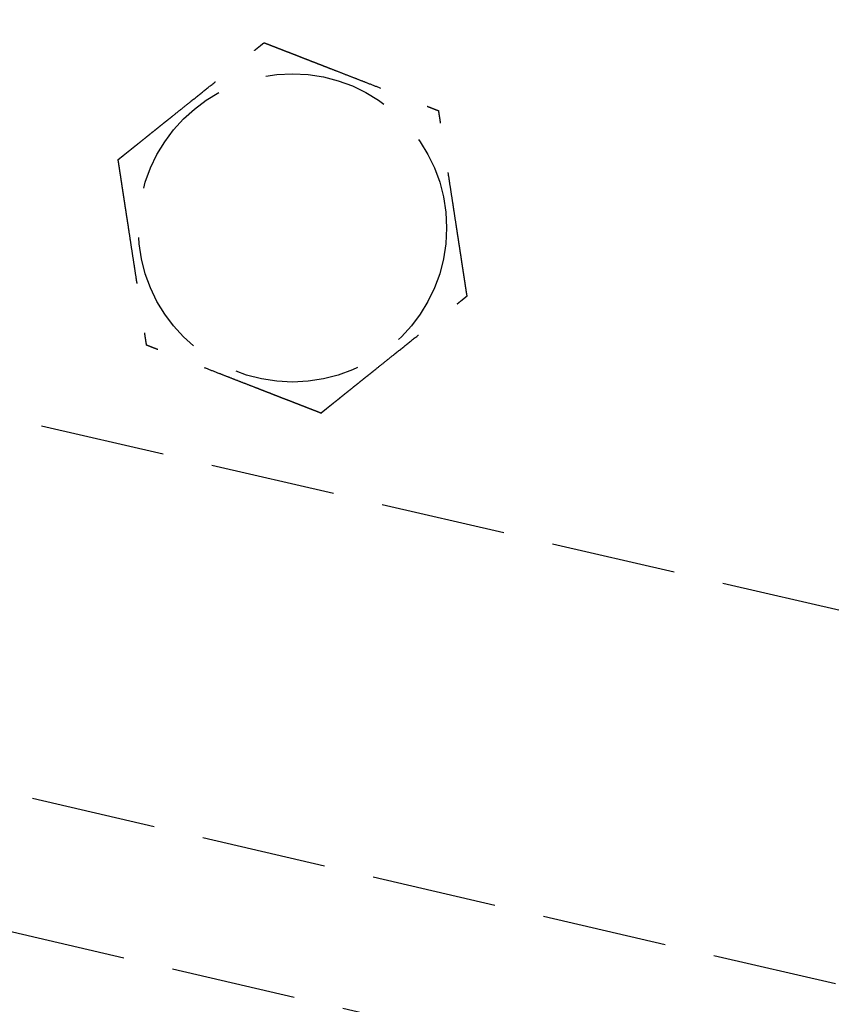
# Model space of a CAD drawing. Header units: millimetres. Extents: x -50096 to 615650, y 194565 to 243945.
# Tile 35 of 256: x 228042 to 228075, y 221702 to 221741. Entities that reach past the tile are written whole.
import ezdxf

# ---------------------------------------------------------------- set-up
doc = ezdxf.new("R2010")
doc.units = ezdxf.units.MM
doc.linetypes.add('ГТО-1 Пунктир', pattern=[7, 5, -2])
doc.layers.add('ГТО-2_Размеры_035', color=2, linetype='Continuous', lineweight=35)
doc.layers.add('ОГОС_Пунктир_025', color=151, linetype='ГТО-1 Пунктир', lineweight=25)
doc.layers.add('ГТО-2_Штриховка_018', color=7, linetype='Continuous', lineweight=18, true_color=0x6b6b6b)

# ---------------------------------------------------------------- blocks, each defined once
blk = doc.blocks.new('ОГСО_Затвор_План')
at = {"layer": 'ОГОС_Пунктир_025'}
for p, q in [((-804.171, -137.499), (-1174.17, -137.499)), ((-804.171, -137.499), (-1174.17, -137.499)), ((-904.17, -152.101), (-784.671, -152.101)), ((-904.17, -157.499), (-784.671, -157.499))]:
    blk.add_line(p, q, dxfattribs=at)
blk.add_circle((-864.17, -127.499), 6.172, dxfattribs=at)
blk.add_circle((-864.17, -127.499), 6.172, dxfattribs=at)
for points, knots in [([(-871.597, -126.417), (-871.597, -126.416), (-871.595, -126.413), (-871.592, -126.41), (-871.588, -126.405), (-871.584, -126.4), (-871.579, -126.393), (-871.572, -126.385), (-871.564, -126.374), (-871.555, -126.362), (-871.544, -126.349), (-871.532, -126.334), (-871.519, -126.318), (-871.502, -126.296), (-871.481, -126.269), (-871.455, -126.237), (-871.428, -126.202), (-871.399, -126.166), (-871.37, -126.128), (-871.334, -126.083), (-871.291, -126.029), (-871.243, -125.968), (-871.193, -125.904), (-871.142, -125.839), (-871.089, -125.773), (-871.036, -125.706), (-870.96, -125.61), (-870.861, -125.484), (-870.739, -125.33), (-870.616, -125.173), (-870.491, -125.015), (-870.365, -124.856), (-870.239, -124.697), (-870.113, -124.536), (-869.986, -124.376), (-869.803, -124.144), (-869.565, -123.843), (-869.232, -123.421), (-868.859, -122.948), (-868.544, -122.549), (-868.326, -122.273), (-868.206, -122.122), (-868.087, -121.971), (-867.969, -121.821), (-867.851, -121.672), (-867.735, -121.525), (-867.635, -121.398), (-867.55, -121.291), (-867.482, -121.204), (-867.415, -121.119), (-867.358, -121.047), (-867.311, -120.988), (-867.275, -120.942), (-867.239, -120.897), (-867.205, -120.854), (-867.172, -120.811), (-867.14, -120.771), (-867.112, -120.736), (-867.088, -120.706), (-867.069, -120.681), (-867.05, -120.658), (-867.033, -120.636), (-867.017, -120.615), (-867.003, -120.597), (-866.99, -120.582), (-866.98, -120.568), (-866.971, -120.557), (-866.963, -120.547), (-866.957, -120.539), (-866.952, -120.533), (-866.949, -120.529), (-866.947, -120.527), (-866.947, -120.526), (-866.946, -120.526)], [0, 0, 0, 0, 0.004182, 0.008796, 0.014274, 0.021048, 0.02955, 0.040212, 0.053192, 0.068472, 0.085817, 0.104992, 0.125765, 0.147899, 0.186716, 0.228314, 0.272433, 0.318813, 0.367192, 0.417311, 0.492942, 0.57135, 0.652174, 0.735055, 0.819632, 0.905546, 0.992436, 1.187014, 1.38422, 1.583666, 1.78496, 1.987715, 2.19154, 2.396047, 2.600845, 2.805547, 3.279754, 3.752757, 4.41891, 5.086095, 5.279545, 5.472709, 5.665164, 5.856487, 6.046254, 6.234044, 6.419432, 6.531412, 6.64193, 6.75058, 6.856958, 6.916902, 6.975707, 7.033119, 7.088885, 7.14275, 7.194461, 7.243764, 7.276857, 7.308463, 7.338412, 7.366533, 7.392657, 7.416613, 7.435446, 7.452365, 7.467207, 7.479806, 7.489998, 7.497619, 7.502504, 7.504452, 7.505541, 7.505541, 7.505541, 7.505541]), ([(-871.597, -126.417), (-871.597, -126.416), (-871.595, -126.413), (-871.592, -126.41), (-871.588, -126.405), (-871.584, -126.4), (-871.579, -126.393), (-871.572, -126.385), (-871.564, -126.374), (-871.555, -126.362), (-871.544, -126.349), (-871.532, -126.334), (-871.519, -126.318), (-871.502, -126.296), (-871.481, -126.269), (-871.455, -126.237), (-871.428, -126.202), (-871.399, -126.166), (-871.37, -126.128), (-871.334, -126.083), (-871.291, -126.029), (-871.243, -125.968), (-871.193, -125.904), (-871.142, -125.839), (-871.089, -125.773), (-871.036, -125.706), (-870.96, -125.61), (-870.861, -125.484), (-870.739, -125.33), (-870.616, -125.173), (-870.491, -125.015), (-870.365, -124.856), (-870.239, -124.697), (-870.113, -124.536), (-869.986, -124.376), (-869.803, -124.144), (-869.565, -123.843), (-869.232, -123.421), (-868.859, -122.948), (-868.544, -122.549), (-868.326, -122.273), (-868.206, -122.122), (-868.087, -121.971), (-867.969, -121.821), (-867.851, -121.672), (-867.735, -121.525), (-867.635, -121.398), (-867.55, -121.291), (-867.482, -121.204), (-867.415, -121.119), (-867.358, -121.047), (-867.311, -120.988), (-867.275, -120.942), (-867.239, -120.897), (-867.205, -120.854), (-867.172, -120.811), (-867.14, -120.771), (-867.112, -120.736), (-867.088, -120.706), (-867.069, -120.681), (-867.05, -120.658), (-867.033, -120.636), (-867.017, -120.615), (-867.003, -120.597), (-866.99, -120.582), (-866.98, -120.568), (-866.971, -120.557), (-866.963, -120.547), (-866.957, -120.539), (-866.952, -120.533), (-866.949, -120.529), (-866.947, -120.527), (-866.947, -120.526), (-866.946, -120.526)], [0, 0, 0, 0, 0.004182, 0.008796, 0.014274, 0.021048, 0.02955, 0.040212, 0.053192, 0.068472, 0.085817, 0.104992, 0.125765, 0.147899, 0.186716, 0.228314, 0.272433, 0.318813, 0.367192, 0.417311, 0.492942, 0.57135, 0.652174, 0.735055, 0.819632, 0.905546, 0.992436, 1.187014, 1.38422, 1.583666, 1.78496, 1.987715, 2.19154, 2.396047, 2.600845, 2.805547, 3.279754, 3.752757, 4.41891, 5.086095, 5.279545, 5.472709, 5.665164, 5.856487, 6.046254, 6.234044, 6.419432, 6.531412, 6.64193, 6.75058, 6.856958, 6.916902, 6.975707, 7.033119, 7.088885, 7.14275, 7.194461, 7.243764, 7.276857, 7.308463, 7.338412, 7.366533, 7.392657, 7.416613, 7.435446, 7.452365, 7.467207, 7.479806, 7.489998, 7.497619, 7.502504, 7.504452, 7.505541, 7.505541, 7.505541, 7.505541]), ([(-866.946, -120.526), (-866.945, -120.526), (-866.943, -120.527), (-866.939, -120.527), (-866.934, -120.528), (-866.929, -120.529), (-866.922, -120.53), (-866.915, -120.531), (-866.905, -120.532), (-866.894, -120.534), (-866.881, -120.536), (-866.867, -120.538), (-866.851, -120.54), (-866.834, -120.542), (-866.815, -120.545), (-866.793, -120.548), (-866.767, -120.552), (-866.736, -120.557), (-866.704, -120.561), (-866.671, -120.566), (-866.636, -120.571), (-866.6, -120.577), (-866.563, -120.582), (-866.519, -120.588), (-866.466, -120.596), (-866.405, -120.605), (-866.343, -120.614), (-866.28, -120.623), (-866.215, -120.633), (-866.149, -120.642), (-866.082, -120.652), (-866.015, -120.662), (-865.916, -120.676), (-865.785, -120.695), (-865.621, -120.719), (-865.456, -120.743), (-865.29, -120.768), (-865.122, -120.792), (-864.953, -120.817), (-864.784, -120.841), (-864.614, -120.866), (-864.444, -120.891), (-864.273, -120.916), (-864.034, -120.95), (-863.727, -120.995), (-863.351, -121.05), (-862.977, -121.105), (-862.555, -121.166), (-862.087, -121.234), (-861.701, -121.291), (-861.445, -121.328), (-861.318, -121.346), (-861.192, -121.365), (-861.066, -121.383), (-860.942, -121.401), (-860.818, -121.419), (-860.695, -121.437), (-860.574, -121.455), (-860.466, -121.471), (-860.374, -121.484), (-860.295, -121.496), (-860.217, -121.507), (-860.141, -121.518), (-860.075, -121.528), (-860.019, -121.536), (-859.974, -121.542), (-859.93, -121.549), (-859.887, -121.555), (-859.846, -121.561), (-859.806, -121.567), (-859.767, -121.572), (-859.734, -121.577), (-859.705, -121.582), (-859.681, -121.585), (-859.659, -121.588), (-859.637, -121.591), (-859.617, -121.594), (-859.599, -121.597), (-859.583, -121.599), (-859.569, -121.601), (-859.557, -121.603), (-859.547, -121.605), (-859.538, -121.606), (-859.531, -121.607), (-859.526, -121.608), (-859.522, -121.608), (-859.52, -121.608), (-859.52, -121.609), (-859.519, -121.609)], [0, 0, 0, 0, 0.003646, 0.007568, 0.012043, 0.017347, 0.023757, 0.031549, 0.041, 0.052271, 0.06531, 0.079964, 0.096078, 0.113498, 0.132072, 0.151644, 0.181004, 0.211968, 0.244426, 0.278268, 0.313382, 0.349658, 0.386984, 0.425251, 0.484866, 0.546217, 0.60913, 0.673436, 0.738961, 0.805533, 0.872981, 0.941134, 1.009817, 1.173364, 1.338707, 1.50564, 1.673955, 1.843444, 2.013899, 2.185114, 2.356879, 2.528989, 2.701234, 2.873407, 3.253802, 3.633193, 4.011946, 4.390429, 4.911086, 5.431743, 5.559879, 5.687814, 5.815361, 5.942329, 6.068531, 6.193776, 6.317876, 6.440642, 6.561884, 6.6427, 6.722522, 6.801138, 6.878336, 6.9539, 7.000477, 7.046164, 7.090801, 7.134229, 7.176288, 7.216817, 7.255657, 7.292649, 7.318042, 7.342292, 7.365295, 7.386952, 7.407158, 7.425811, 7.442811, 7.456046, 7.467888, 7.478246, 7.487029, 7.494148, 7.499512, 7.503032, 7.504637, 7.505535, 7.505535, 7.505535, 7.505535]), ([(-866.946, -120.526), (-866.945, -120.526), (-866.943, -120.527), (-866.939, -120.527), (-866.934, -120.528), (-866.929, -120.529), (-866.922, -120.53), (-866.915, -120.531), (-866.905, -120.532), (-866.894, -120.534), (-866.881, -120.536), (-866.867, -120.538), (-866.851, -120.54), (-866.834, -120.542), (-866.815, -120.545), (-866.793, -120.548), (-866.767, -120.552), (-866.736, -120.557), (-866.704, -120.561), (-866.671, -120.566), (-866.636, -120.571), (-866.6, -120.577), (-866.563, -120.582), (-866.519, -120.588), (-866.466, -120.596), (-866.405, -120.605), (-866.343, -120.614), (-866.28, -120.623), (-866.215, -120.633), (-866.149, -120.642), (-866.082, -120.652), (-866.015, -120.662), (-865.916, -120.676), (-865.785, -120.695), (-865.621, -120.719), (-865.456, -120.743), (-865.29, -120.768), (-865.122, -120.792), (-864.953, -120.817), (-864.784, -120.841), (-864.614, -120.866), (-864.444, -120.891), (-864.273, -120.916), (-864.034, -120.95), (-863.727, -120.995), (-863.351, -121.05), (-862.977, -121.105), (-862.555, -121.166), (-862.087, -121.234), (-861.701, -121.291), (-861.445, -121.328), (-861.318, -121.346), (-861.192, -121.365), (-861.066, -121.383), (-860.942, -121.401), (-860.818, -121.419), (-860.695, -121.437), (-860.574, -121.455), (-860.466, -121.471), (-860.374, -121.484), (-860.295, -121.496), (-860.217, -121.507), (-860.141, -121.518), (-860.075, -121.528), (-860.019, -121.536), (-859.974, -121.542), (-859.93, -121.549), (-859.887, -121.555), (-859.846, -121.561), (-859.806, -121.567), (-859.767, -121.572), (-859.734, -121.577), (-859.705, -121.582), (-859.681, -121.585), (-859.659, -121.588), (-859.637, -121.591), (-859.617, -121.594), (-859.599, -121.597), (-859.583, -121.599), (-859.569, -121.601), (-859.557, -121.603), (-859.547, -121.605), (-859.538, -121.606), (-859.531, -121.607), (-859.526, -121.608), (-859.522, -121.608), (-859.52, -121.608), (-859.52, -121.609), (-859.519, -121.609)], [0, 0, 0, 0, 0.003646, 0.007568, 0.012043, 0.017347, 0.023757, 0.031549, 0.041, 0.052271, 0.06531, 0.079964, 0.096078, 0.113498, 0.132072, 0.151644, 0.181004, 0.211968, 0.244426, 0.278268, 0.313382, 0.349658, 0.386984, 0.425251, 0.484866, 0.546217, 0.60913, 0.673436, 0.738961, 0.805533, 0.872981, 0.941134, 1.009817, 1.173364, 1.338707, 1.50564, 1.673955, 1.843444, 2.013899, 2.185114, 2.356879, 2.528989, 2.701234, 2.873407, 3.253802, 3.633193, 4.011946, 4.390429, 4.911086, 5.431743, 5.559879, 5.687814, 5.815361, 5.942329, 6.068531, 6.193776, 6.317876, 6.440642, 6.561884, 6.6427, 6.722522, 6.801138, 6.878336, 6.9539, 7.000477, 7.046164, 7.090801, 7.134229, 7.176288, 7.216817, 7.255657, 7.292649, 7.318042, 7.342292, 7.365295, 7.386952, 7.407158, 7.425811, 7.442811, 7.456046, 7.467888, 7.478246, 7.487029, 7.494148, 7.499512, 7.503032, 7.504637, 7.505535, 7.505535, 7.505535, 7.505535]), ([(-856.743, -128.582), (-856.744, -128.581), (-856.745, -128.578), (-856.746, -128.575), (-856.748, -128.57), (-856.75, -128.565), (-856.752, -128.559), (-856.755, -128.552), (-856.759, -128.543), (-856.763, -128.533), (-856.768, -128.521), (-856.773, -128.507), (-856.779, -128.492), (-856.785, -128.476), (-856.792, -128.459), (-856.801, -128.438), (-856.811, -128.413), (-856.822, -128.384), (-856.834, -128.354), (-856.846, -128.323), (-856.859, -128.29), (-856.873, -128.257), (-856.887, -128.222), (-856.903, -128.18), (-856.923, -128.131), (-856.946, -128.074), (-856.969, -128.016), (-856.993, -127.956), (-857.017, -127.895), (-857.041, -127.833), (-857.066, -127.771), (-857.092, -127.707), (-857.129, -127.614), (-857.178, -127.491), (-857.239, -127.338), (-857.3, -127.183), (-857.363, -127.026), (-857.425, -126.869), (-857.488, -126.711), (-857.552, -126.552), (-857.615, -126.392), (-857.679, -126.232), (-857.742, -126.072), (-857.832, -125.848), (-857.947, -125.559), (-858.087, -125.207), (-858.227, -124.855), (-858.385, -124.459), (-858.56, -124.019), (-858.706, -123.652), (-858.806, -123.402), (-858.859, -123.268), (-858.912, -123.135), (-858.964, -123.003), (-859.017, -122.871), (-859.068, -122.741), (-859.12, -122.613), (-859.163, -122.503), (-859.2, -122.411), (-859.23, -122.336), (-859.259, -122.263), (-859.287, -122.192), (-859.312, -122.13), (-859.332, -122.078), (-859.349, -122.036), (-859.366, -121.994), (-859.382, -121.954), (-859.397, -121.915), (-859.412, -121.877), (-859.427, -121.841), (-859.439, -121.81), (-859.45, -121.783), (-859.459, -121.761), (-859.467, -121.739), (-859.475, -121.719), (-859.483, -121.7), (-859.49, -121.683), (-859.496, -121.668), (-859.501, -121.655), (-859.505, -121.644), (-859.509, -121.634), (-859.512, -121.626), (-859.515, -121.62), (-859.517, -121.615), (-859.518, -121.612), (-859.519, -121.61), (-859.519, -121.609), (-859.519, -121.609)], [0, 0, 0, 0, 0.00365, 0.007577, 0.012056, 0.017363, 0.023776, 0.031571, 0.041023, 0.052295, 0.065333, 0.079985, 0.096097, 0.113516, 0.132087, 0.151658, 0.181016, 0.211981, 0.24444, 0.278283, 0.313399, 0.349676, 0.387005, 0.425273, 0.484887, 0.546236, 0.609148, 0.673451, 0.738972, 0.805541, 0.872986, 0.941134, 1.009815, 1.17336, 1.338703, 1.505636, 1.673952, 1.843442, 2.013899, 2.185116, 2.356884, 2.528995, 2.701243, 2.873419, 3.253812, 3.633201, 4.011952, 4.390433, 4.91109, 5.431746, 5.575888, 5.719746, 5.863051, 6.005536, 6.146931, 6.286966, 6.425372, 6.561882, 6.642702, 6.72253, 6.801152, 6.878354, 6.953922, 7.000498, 7.046184, 7.09082, 7.134246, 7.176303, 7.21683, 7.255668, 7.292657, 7.318047, 7.342295, 7.365297, 7.386951, 7.407157, 7.42581, 7.442811, 7.456048, 7.467893, 7.478254, 7.48704, 7.494162, 7.499528, 7.503048, 7.504653, 7.505551, 7.505551, 7.505551, 7.505551]), ([(-856.743, -128.582), (-856.744, -128.581), (-856.745, -128.578), (-856.746, -128.575), (-856.748, -128.57), (-856.75, -128.565), (-856.752, -128.559), (-856.755, -128.552), (-856.759, -128.543), (-856.763, -128.533), (-856.768, -128.521), (-856.773, -128.507), (-856.779, -128.492), (-856.785, -128.476), (-856.792, -128.459), (-856.801, -128.438), (-856.811, -128.413), (-856.822, -128.384), (-856.834, -128.354), (-856.846, -128.323), (-856.859, -128.29), (-856.873, -128.257), (-856.887, -128.222), (-856.903, -128.18), (-856.923, -128.131), (-856.946, -128.074), (-856.969, -128.016), (-856.993, -127.956), (-857.017, -127.895), (-857.041, -127.833), (-857.066, -127.771), (-857.092, -127.707), (-857.129, -127.614), (-857.178, -127.491), (-857.239, -127.338), (-857.3, -127.183), (-857.363, -127.026), (-857.425, -126.869), (-857.488, -126.711), (-857.552, -126.552), (-857.615, -126.392), (-857.679, -126.232), (-857.742, -126.072), (-857.832, -125.848), (-857.947, -125.559), (-858.087, -125.207), (-858.227, -124.855), (-858.385, -124.459), (-858.56, -124.019), (-858.706, -123.652), (-858.806, -123.402), (-858.859, -123.268), (-858.912, -123.135), (-858.964, -123.003), (-859.017, -122.871), (-859.068, -122.741), (-859.12, -122.613), (-859.163, -122.503), (-859.2, -122.411), (-859.23, -122.336), (-859.259, -122.263), (-859.287, -122.192), (-859.312, -122.13), (-859.332, -122.078), (-859.349, -122.036), (-859.366, -121.994), (-859.382, -121.954), (-859.397, -121.915), (-859.412, -121.877), (-859.427, -121.841), (-859.439, -121.81), (-859.45, -121.783), (-859.459, -121.761), (-859.467, -121.739), (-859.475, -121.719), (-859.483, -121.7), (-859.49, -121.683), (-859.496, -121.668), (-859.501, -121.655), (-859.505, -121.644), (-859.509, -121.634), (-859.512, -121.626), (-859.515, -121.62), (-859.517, -121.615), (-859.518, -121.612), (-859.519, -121.61), (-859.519, -121.609), (-859.519, -121.609)], [0, 0, 0, 0, 0.00365, 0.007577, 0.012056, 0.017363, 0.023776, 0.031571, 0.041023, 0.052295, 0.065333, 0.079985, 0.096097, 0.113516, 0.132087, 0.151658, 0.181016, 0.211981, 0.24444, 0.278283, 0.313399, 0.349676, 0.387005, 0.425273, 0.484887, 0.546236, 0.609148, 0.673451, 0.738972, 0.805541, 0.872986, 0.941134, 1.009815, 1.17336, 1.338703, 1.505636, 1.673952, 1.843442, 2.013899, 2.185116, 2.356884, 2.528995, 2.701243, 2.873419, 3.253812, 3.633201, 4.011952, 4.390433, 4.91109, 5.431746, 5.575888, 5.719746, 5.863051, 6.005536, 6.146931, 6.286966, 6.425372, 6.561882, 6.642702, 6.72253, 6.801152, 6.878354, 6.953922, 7.000498, 7.046184, 7.09082, 7.134246, 7.176303, 7.21683, 7.255668, 7.292657, 7.318047, 7.342295, 7.365297, 7.386951, 7.407157, 7.42581, 7.442811, 7.456048, 7.467893, 7.478254, 7.48704, 7.494162, 7.499528, 7.503048, 7.504653, 7.505551, 7.505551, 7.505551, 7.505551]), ([(-871.597, -126.417), (-871.597, -126.418), (-871.596, -126.42), (-871.595, -126.424), (-871.593, -126.428), (-871.591, -126.433), (-871.589, -126.439), (-871.586, -126.447), (-871.582, -126.455), (-871.578, -126.466), (-871.573, -126.478), (-871.568, -126.492), (-871.562, -126.506), (-871.555, -126.523), (-871.548, -126.54), (-871.54, -126.561), (-871.53, -126.585), (-871.519, -126.614), (-871.507, -126.644), (-871.494, -126.676), (-871.481, -126.708), (-871.468, -126.742), (-871.454, -126.777), (-871.438, -126.818), (-871.418, -126.868), (-871.395, -126.925), (-871.372, -126.983), (-871.348, -127.043), (-871.324, -127.104), (-871.299, -127.165), (-871.274, -127.228), (-871.249, -127.291), (-871.212, -127.384), (-871.163, -127.507), (-871.102, -127.661), (-871.04, -127.816), (-870.978, -127.972), (-870.916, -128.13), (-870.853, -128.288), (-870.789, -128.447), (-870.726, -128.607), (-870.662, -128.766), (-870.598, -128.926), (-870.509, -129.151), (-870.394, -129.44), (-870.254, -129.792), (-870.114, -130.144), (-869.956, -130.54), (-869.781, -130.98), (-869.635, -131.347), (-869.535, -131.597), (-869.482, -131.731), (-869.429, -131.864), (-869.376, -131.996), (-869.324, -132.127), (-869.272, -132.257), (-869.221, -132.386), (-869.177, -132.496), (-869.141, -132.588), (-869.111, -132.662), (-869.082, -132.735), (-869.054, -132.807), (-869.029, -132.869), (-869.008, -132.921), (-868.991, -132.963), (-868.975, -133.004), (-868.959, -133.045), (-868.943, -133.084), (-868.928, -133.121), (-868.914, -133.157), (-868.902, -133.189), (-868.891, -133.216), (-868.882, -133.238), (-868.873, -133.259), (-868.866, -133.279), (-868.858, -133.298), (-868.851, -133.315), (-868.845, -133.331), (-868.84, -133.344), (-868.836, -133.355), (-868.832, -133.364), (-868.829, -133.372), (-868.826, -133.379), (-868.824, -133.384), (-868.823, -133.387), (-868.822, -133.389), (-868.822, -133.39), (-868.821, -133.39)], [0, 0, 0, 0, 0.003644, 0.007565, 0.012038, 0.017341, 0.023751, 0.031543, 0.040994, 0.052267, 0.065309, 0.079965, 0.096082, 0.113506, 0.132083, 0.151658, 0.181018, 0.211981, 0.244437, 0.278276, 0.313387, 0.349658, 0.386981, 0.425244, 0.484857, 0.546206, 0.609119, 0.673425, 0.738951, 0.805524, 0.872974, 0.941128, 1.009813, 1.173363, 1.33871, 1.505645, 1.673961, 1.843451, 2.013907, 2.185122, 2.356888, 2.528998, 2.701243, 2.873417, 3.253809, 3.633199, 4.011951, 4.390433, 4.911089, 5.431745, 5.575887, 5.719746, 5.863053, 6.005539, 6.146934, 6.286969, 6.425375, 6.561882, 6.642696, 6.722517, 6.801133, 6.87833, 6.953895, 7.000474, 7.046164, 7.090804, 7.134234, 7.176294, 7.216824, 7.255665, 7.292657, 7.318047, 7.342295, 7.365296, 7.386951, 7.407155, 7.425809, 7.442809, 7.456047, 7.467892, 7.478253, 7.48704, 7.494162, 7.499528, 7.503048, 7.504653, 7.50555, 7.50555, 7.50555, 7.50555]), ([(-871.597, -126.417), (-871.597, -126.418), (-871.596, -126.42), (-871.595, -126.424), (-871.593, -126.428), (-871.591, -126.433), (-871.589, -126.439), (-871.586, -126.447), (-871.582, -126.455), (-871.578, -126.466), (-871.573, -126.478), (-871.568, -126.492), (-871.562, -126.506), (-871.555, -126.523), (-871.548, -126.54), (-871.54, -126.561), (-871.53, -126.585), (-871.519, -126.614), (-871.507, -126.644), (-871.494, -126.676), (-871.481, -126.708), (-871.468, -126.742), (-871.454, -126.777), (-871.438, -126.818), (-871.418, -126.868), (-871.395, -126.925), (-871.372, -126.983), (-871.348, -127.043), (-871.324, -127.104), (-871.299, -127.165), (-871.274, -127.228), (-871.249, -127.291), (-871.212, -127.384), (-871.163, -127.507), (-871.102, -127.661), (-871.04, -127.816), (-870.978, -127.972), (-870.916, -128.13), (-870.853, -128.288), (-870.789, -128.447), (-870.726, -128.607), (-870.662, -128.766), (-870.598, -128.926), (-870.509, -129.151), (-870.394, -129.44), (-870.254, -129.792), (-870.114, -130.144), (-869.956, -130.54), (-869.781, -130.98), (-869.635, -131.347), (-869.535, -131.597), (-869.482, -131.731), (-869.429, -131.864), (-869.376, -131.996), (-869.324, -132.127), (-869.272, -132.257), (-869.221, -132.386), (-869.177, -132.496), (-869.141, -132.588), (-869.111, -132.662), (-869.082, -132.735), (-869.054, -132.807), (-869.029, -132.869), (-869.008, -132.921), (-868.991, -132.963), (-868.975, -133.004), (-868.959, -133.045), (-868.943, -133.084), (-868.928, -133.121), (-868.914, -133.157), (-868.902, -133.189), (-868.891, -133.216), (-868.882, -133.238), (-868.873, -133.259), (-868.866, -133.279), (-868.858, -133.298), (-868.851, -133.315), (-868.845, -133.331), (-868.84, -133.344), (-868.836, -133.355), (-868.832, -133.364), (-868.829, -133.372), (-868.826, -133.379), (-868.824, -133.384), (-868.823, -133.387), (-868.822, -133.389), (-868.822, -133.39), (-868.821, -133.39)], [0, 0, 0, 0, 0.003644, 0.007565, 0.012038, 0.017341, 0.023751, 0.031543, 0.040994, 0.052267, 0.065309, 0.079965, 0.096082, 0.113506, 0.132083, 0.151658, 0.181018, 0.211981, 0.244437, 0.278276, 0.313387, 0.349658, 0.386981, 0.425244, 0.484857, 0.546206, 0.609119, 0.673425, 0.738951, 0.805524, 0.872974, 0.941128, 1.009813, 1.173363, 1.33871, 1.505645, 1.673961, 1.843451, 2.013907, 2.185122, 2.356888, 2.528998, 2.701243, 2.873417, 3.253809, 3.633199, 4.011951, 4.390433, 4.911089, 5.431745, 5.575887, 5.719746, 5.863053, 6.005539, 6.146934, 6.286969, 6.425375, 6.561882, 6.642696, 6.722517, 6.801133, 6.87833, 6.953895, 7.000474, 7.046164, 7.090804, 7.134234, 7.176294, 7.216824, 7.255665, 7.292657, 7.318047, 7.342295, 7.365296, 7.386951, 7.407155, 7.425809, 7.442809, 7.456047, 7.467892, 7.478253, 7.48704, 7.494162, 7.499528, 7.503048, 7.504653, 7.50555, 7.50555, 7.50555, 7.50555]), ([(-861.394, -134.473), (-861.394, -134.472), (-861.392, -134.469), (-861.389, -134.465), (-861.385, -134.461), (-861.381, -134.456), (-861.376, -134.449), (-861.369, -134.44), (-861.361, -134.43), (-861.352, -134.418), (-861.341, -134.405), (-861.329, -134.39), (-861.316, -134.374), (-861.299, -134.352), (-861.278, -134.325), (-861.252, -134.293), (-861.225, -134.258), (-861.196, -134.222), (-861.167, -134.184), (-861.131, -134.138), (-861.088, -134.085), (-861.04, -134.024), (-860.99, -133.96), (-860.939, -133.895), (-860.886, -133.829), (-860.833, -133.762), (-860.757, -133.666), (-860.658, -133.54), (-860.536, -133.386), (-860.413, -133.229), (-860.288, -133.071), (-860.162, -132.912), (-860.036, -132.752), (-859.91, -132.592), (-859.783, -132.431), (-859.6, -132.2), (-859.362, -131.899), (-859.029, -131.477), (-858.656, -131.004), (-858.34, -130.605), (-858.123, -130.329), (-858.003, -130.178), (-857.884, -130.027), (-857.766, -129.877), (-857.648, -129.728), (-857.532, -129.58), (-857.432, -129.454), (-857.347, -129.347), (-857.279, -129.26), (-857.212, -129.175), (-857.155, -129.103), (-857.108, -129.044), (-857.072, -128.998), (-857.036, -128.953), (-857.002, -128.909), (-856.969, -128.867), (-856.937, -128.827), (-856.909, -128.792), (-856.885, -128.762), (-856.866, -128.737), (-856.847, -128.714), (-856.83, -128.692), (-856.814, -128.671), (-856.8, -128.653), (-856.787, -128.637), (-856.777, -128.624), (-856.768, -128.613), (-856.76, -128.603), (-856.754, -128.595), (-856.749, -128.589), (-856.746, -128.585), (-856.744, -128.583), (-856.744, -128.582), (-856.743, -128.582)], [0, 0, 0, 0, 0.004182, 0.008796, 0.014274, 0.021048, 0.02955, 0.040212, 0.053192, 0.068472, 0.085817, 0.104992, 0.125765, 0.147899, 0.186716, 0.228314, 0.272433, 0.318813, 0.367192, 0.417311, 0.492942, 0.57135, 0.652174, 0.735055, 0.819632, 0.905546, 0.992436, 1.187014, 1.38422, 1.583666, 1.78496, 1.987715, 2.19154, 2.396047, 2.600846, 2.805547, 3.279754, 3.752757, 4.418911, 5.086095, 5.279541, 5.472701, 5.665151, 5.85647, 6.046234, 6.234022, 6.419409, 6.531395, 6.641919, 6.750574, 6.856955, 6.916896, 6.975697, 7.033105, 7.088867, 7.142728, 7.194437, 7.243738, 7.276834, 7.308444, 7.338396, 7.366521, 7.392651, 7.416613, 7.435451, 7.452375, 7.46722, 7.479822, 7.490013, 7.497629, 7.502504, 7.504441, 7.505517, 7.505517, 7.505517, 7.505517]), ([(-861.394, -134.473), (-861.394, -134.472), (-861.392, -134.469), (-861.389, -134.465), (-861.385, -134.461), (-861.381, -134.456), (-861.376, -134.449), (-861.369, -134.44), (-861.361, -134.43), (-861.352, -134.418), (-861.341, -134.405), (-861.329, -134.39), (-861.316, -134.374), (-861.299, -134.352), (-861.278, -134.325), (-861.252, -134.293), (-861.225, -134.258), (-861.196, -134.222), (-861.167, -134.184), (-861.131, -134.138), (-861.088, -134.085), (-861.04, -134.024), (-860.99, -133.96), (-860.939, -133.895), (-860.886, -133.829), (-860.833, -133.762), (-860.757, -133.666), (-860.658, -133.54), (-860.536, -133.386), (-860.413, -133.229), (-860.288, -133.071), (-860.162, -132.912), (-860.036, -132.752), (-859.91, -132.592), (-859.783, -132.431), (-859.6, -132.2), (-859.362, -131.899), (-859.029, -131.477), (-858.656, -131.004), (-858.34, -130.605), (-858.123, -130.329), (-858.003, -130.178), (-857.884, -130.027), (-857.766, -129.877), (-857.648, -129.728), (-857.532, -129.58), (-857.432, -129.454), (-857.347, -129.347), (-857.279, -129.26), (-857.212, -129.175), (-857.155, -129.103), (-857.108, -129.044), (-857.072, -128.998), (-857.036, -128.953), (-857.002, -128.909), (-856.969, -128.867), (-856.937, -128.827), (-856.909, -128.792), (-856.885, -128.762), (-856.866, -128.737), (-856.847, -128.714), (-856.83, -128.692), (-856.814, -128.671), (-856.8, -128.653), (-856.787, -128.637), (-856.777, -128.624), (-856.768, -128.613), (-856.76, -128.603), (-856.754, -128.595), (-856.749, -128.589), (-856.746, -128.585), (-856.744, -128.583), (-856.744, -128.582), (-856.743, -128.582)], [0, 0, 0, 0, 0.004182, 0.008796, 0.014274, 0.021048, 0.02955, 0.040212, 0.053192, 0.068472, 0.085817, 0.104992, 0.125765, 0.147899, 0.186716, 0.228314, 0.272433, 0.318813, 0.367192, 0.417311, 0.492942, 0.57135, 0.652174, 0.735055, 0.819632, 0.905546, 0.992436, 1.187014, 1.38422, 1.583666, 1.78496, 1.987715, 2.19154, 2.396047, 2.600846, 2.805547, 3.279754, 3.752757, 4.418911, 5.086095, 5.279541, 5.472701, 5.665151, 5.85647, 6.046234, 6.234022, 6.419409, 6.531395, 6.641919, 6.750574, 6.856955, 6.916896, 6.975697, 7.033105, 7.088867, 7.142728, 7.194437, 7.243738, 7.276834, 7.308444, 7.338396, 7.366521, 7.392651, 7.416613, 7.435451, 7.452375, 7.46722, 7.479822, 7.490013, 7.497629, 7.502504, 7.504441, 7.505517, 7.505517, 7.505517, 7.505517]), ([(-861.394, -134.473), (-861.396, -134.472), (-861.398, -134.472), (-861.402, -134.472), (-861.407, -134.471), (-861.412, -134.47), (-861.418, -134.469), (-861.426, -134.468), (-861.436, -134.467), (-861.447, -134.465), (-861.46, -134.463), (-861.474, -134.461), (-861.49, -134.459), (-861.507, -134.456), (-861.525, -134.454), (-861.548, -134.45), (-861.574, -134.446), (-861.605, -134.442), (-861.637, -134.437), (-861.67, -134.432), (-861.705, -134.427), (-861.741, -134.422), (-861.778, -134.417), (-861.822, -134.41), (-861.875, -134.403), (-861.935, -134.394), (-861.998, -134.385), (-862.061, -134.375), (-862.126, -134.366), (-862.192, -134.356), (-862.258, -134.347), (-862.326, -134.337), (-862.425, -134.322), (-862.556, -134.303), (-862.72, -134.279), (-862.885, -134.255), (-863.051, -134.231), (-863.219, -134.207), (-863.388, -134.182), (-863.557, -134.157), (-863.727, -134.133), (-863.897, -134.108), (-864.067, -134.083), (-864.306, -134.048), (-864.614, -134.003), (-864.989, -133.949), (-865.364, -133.894), (-865.786, -133.833), (-866.254, -133.764), (-866.64, -133.708), (-866.896, -133.671), (-867.023, -133.652), (-867.149, -133.634), (-867.274, -133.616), (-867.399, -133.597), (-867.523, -133.579), (-867.646, -133.561), (-867.767, -133.544), (-867.874, -133.528), (-867.967, -133.515), (-868.046, -133.503), (-868.124, -133.492), (-868.2, -133.481), (-868.266, -133.471), (-868.321, -133.463), (-868.367, -133.456), (-868.411, -133.45), (-868.454, -133.444), (-868.495, -133.438), (-868.535, -133.432), (-868.574, -133.426), (-868.607, -133.421), (-868.636, -133.417), (-868.66, -133.414), (-868.682, -133.41), (-868.704, -133.407), (-868.724, -133.404), (-868.742, -133.402), (-868.758, -133.399), (-868.772, -133.397), (-868.784, -133.396), (-868.794, -133.394), (-868.803, -133.393), (-868.81, -133.392), (-868.815, -133.391), (-868.818, -133.391), (-868.82, -133.39), (-868.821, -133.39), (-868.821, -133.39)], [0, 0, 0, 0, 0.003645, 0.007566, 0.01204, 0.017343, 0.023753, 0.031545, 0.040995, 0.052267, 0.065307, 0.079961, 0.096075, 0.113497, 0.132071, 0.151644, 0.181004, 0.211968, 0.244426, 0.278267, 0.31338, 0.349655, 0.386981, 0.425247, 0.484862, 0.546212, 0.609126, 0.673432, 0.738957, 0.80553, 0.872979, 0.941132, 1.009817, 1.173364, 1.338708, 1.505641, 1.673956, 1.843445, 2.0139, 2.185114, 2.356879, 2.528988, 2.701233, 2.873407, 3.2538, 3.63319, 4.011943, 4.390425, 4.911082, 5.431739, 5.559874, 5.68781, 5.815356, 5.942324, 6.068525, 6.193771, 6.317871, 6.440637, 6.56188, 6.642697, 6.722521, 6.801139, 6.878338, 6.953904, 7.00048, 7.046166, 7.090802, 7.134229, 7.176286, 7.216814, 7.255654, 7.292645, 7.318037, 7.342287, 7.365291, 7.386947, 7.407153, 7.425807, 7.442806, 7.456043, 7.467885, 7.478243, 7.487027, 7.494147, 7.499512, 7.503031, 7.504636, 7.505534, 7.505534, 7.505534, 7.505534]), ([(-861.394, -134.473), (-861.396, -134.472), (-861.398, -134.472), (-861.402, -134.472), (-861.407, -134.471), (-861.412, -134.47), (-861.418, -134.469), (-861.426, -134.468), (-861.436, -134.467), (-861.447, -134.465), (-861.46, -134.463), (-861.474, -134.461), (-861.49, -134.459), (-861.507, -134.456), (-861.525, -134.454), (-861.548, -134.45), (-861.574, -134.446), (-861.605, -134.442), (-861.637, -134.437), (-861.67, -134.432), (-861.705, -134.427), (-861.741, -134.422), (-861.778, -134.417), (-861.822, -134.41), (-861.875, -134.403), (-861.935, -134.394), (-861.998, -134.385), (-862.061, -134.375), (-862.126, -134.366), (-862.192, -134.356), (-862.258, -134.347), (-862.326, -134.337), (-862.425, -134.322), (-862.556, -134.303), (-862.72, -134.279), (-862.885, -134.255), (-863.051, -134.231), (-863.219, -134.207), (-863.388, -134.182), (-863.557, -134.157), (-863.727, -134.133), (-863.897, -134.108), (-864.067, -134.083), (-864.306, -134.048), (-864.614, -134.003), (-864.989, -133.949), (-865.364, -133.894), (-865.786, -133.833), (-866.254, -133.764), (-866.64, -133.708), (-866.896, -133.671), (-867.023, -133.652), (-867.149, -133.634), (-867.274, -133.616), (-867.399, -133.597), (-867.523, -133.579), (-867.646, -133.561), (-867.767, -133.544), (-867.874, -133.528), (-867.967, -133.515), (-868.046, -133.503), (-868.124, -133.492), (-868.2, -133.481), (-868.266, -133.471), (-868.321, -133.463), (-868.367, -133.456), (-868.411, -133.45), (-868.454, -133.444), (-868.495, -133.438), (-868.535, -133.432), (-868.574, -133.426), (-868.607, -133.421), (-868.636, -133.417), (-868.66, -133.414), (-868.682, -133.41), (-868.704, -133.407), (-868.724, -133.404), (-868.742, -133.402), (-868.758, -133.399), (-868.772, -133.397), (-868.784, -133.396), (-868.794, -133.394), (-868.803, -133.393), (-868.81, -133.392), (-868.815, -133.391), (-868.818, -133.391), (-868.82, -133.39), (-868.821, -133.39), (-868.821, -133.39)], [0, 0, 0, 0, 0.003645, 0.007566, 0.01204, 0.017343, 0.023753, 0.031545, 0.040995, 0.052267, 0.065307, 0.079961, 0.096075, 0.113497, 0.132071, 0.151644, 0.181004, 0.211968, 0.244426, 0.278267, 0.31338, 0.349655, 0.386981, 0.425247, 0.484862, 0.546212, 0.609126, 0.673432, 0.738957, 0.80553, 0.872979, 0.941132, 1.009817, 1.173364, 1.338708, 1.505641, 1.673956, 1.843445, 2.0139, 2.185114, 2.356879, 2.528988, 2.701233, 2.873407, 3.2538, 3.63319, 4.011943, 4.390425, 4.911082, 5.431739, 5.559874, 5.68781, 5.815356, 5.942324, 6.068525, 6.193771, 6.317871, 6.440637, 6.56188, 6.642697, 6.722521, 6.801139, 6.878338, 6.953904, 7.00048, 7.046166, 7.090802, 7.134229, 7.176286, 7.216814, 7.255654, 7.292645, 7.318037, 7.342287, 7.365291, 7.386947, 7.407153, 7.425807, 7.442806, 7.456043, 7.467885, 7.478243, 7.487027, 7.494147, 7.499512, 7.503031, 7.504636, 7.505534, 7.505534, 7.505534, 7.505534])]:
    blk.add_open_spline(points, degree=3, knots=knots, dxfattribs=at)
blk = doc.blocks.new('A$C1AA538EC')
at = {"layer": 'ГТО-2_Размеры_035', "rotation": 346.9999999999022}
blk.add_blockref('ОГСО_Затвор_План', (-6044.682, -11100.099), dxfattribs=at)

msp = doc.modelspace()

# ---------------------------------------------------------------- hatches: boundary and pattern name
at = {"layer": 'ГТО-2_Штриховка_018'}
h = msp.add_hatch(dxfattribs=at)
h.set_pattern_fill('ANSI35', color=256, scale=100)
h.set_pattern_definition([(45, (-115466.6, -494469.8), (-449.0128, 449.0128), []), (45, (-115017.6, -494469.8), (-449.0128, 449.0128), [793.75, -158.75, 0, -158.75])])
h.paths.add_polyline_path([(243988.45, 233562.872), (247488.45, 233562.872), (247488.45, 236562.872), (227633.45, 236562.872), (227633.45, 228037.872), (232688.45, 228037.872), (232688.45, 229062.872), (243988.45, 229062.872)])
edge = h.paths.add_edge_path(flags=16)
edge.add_arc((234968.45, 232762.782), 1700, 0, 360)
edge = h.paths.add_edge_path(flags=16)
edge.add_arc((255968.45, 232762.782), 1700, 0, 360)
h.paths.add_polyline_path([(264438.45, 224462.872), (264438.45, 224822.872), (265938.45, 224822.872), (265938.45, 224462.872), (276518.45, 224462.872), (276518.45, 221662.696), (278018.45, 221662.696), (278018.45, 225962.872), (263788.45, 225962.872), (263788.45, 236562.872), (247488.45, 236562.872), (247488.45, 233562.872), (250988.45, 233562.872), (250988.45, 229062.872), (262288.45, 229062.872), (262288.45, 226212.872), (247488.45, 226212.872), (247488.45, 224462.872), (252623.45, 224462.872), (252623.45, 224822.872), (254123.45, 224822.872), (254123.45, 224462.872), (258378.45, 224462.872), (258378.45, 224822.871), (259878.45, 224822.871), (259878.45, 224462.872)])

# ---------------------------------------------------------------- block references
at = {"layer": 'ГТО-2_Размеры_035'}
msp.add_blockref('A$C1AA538EC', (234968.45, 232762.782), dxfattribs=at)

doc.saveas('drawing.dxf')
